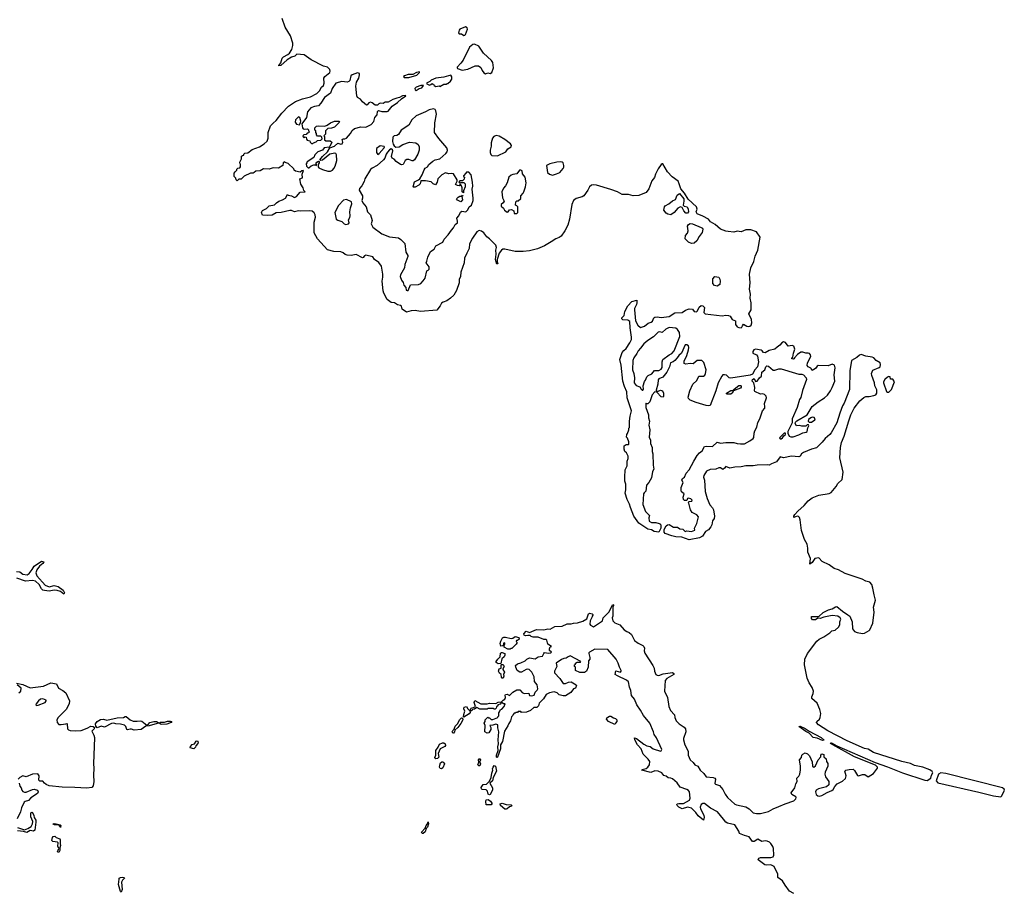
# Model space of a CAD drawing. Extents: x 2386897 to 2565480, y 579156 to 761880.
# Tile 163 of 191: x 2540084 to 2552409, y 679126 to 690057. Entities that reach past the tile are written whole.
import ezdxf

# ---------------------------------------------------------------- set-up
doc = ezdxf.new("R2010")
doc.units = 0

msp = doc.modelspace()

# ---------------------------------------------------------------- linework, layer by layer
at = {"layer": '0CON10XD'}
for points in [[(2547803, 686495), (2547781, 686445), (2547779, 686425), (2547791, 686291), (2547820, 686235), (2547855, 686207), (2547905, 686221), (2547952, 686259), (2547988, 686272), (2548004, 686285), (2548023, 686327), (2548035, 686336), (2548065, 686341), (2548115, 686329), (2548215, 686344), (2548285, 686390), (2548375, 686394), (2548416, 686424), (2548465, 686439), (2548505, 686437), (2548526, 686406), (2548555, 686401), (2548569, 686415), (2548588, 686462), (2548615, 686481), (2548637, 686477), (2548656, 686455), (2548649, 686395), (2548664, 686375), (2548875, 686350), (2548925, 686361), (2548957, 686357), (2548976, 686346), (2549004, 686304), (2549045, 686290), (2549043, 686245), (2549065, 686214), (2549085, 686204), (2549115, 686202), (2549125, 686208), (2549133, 686225), (2549145, 686247), (2549185, 686221), (2549205, 686217), (2549225, 686223), (2549240, 686235), (2549248, 686265), (2549243, 686305), (2549210, 686375), (2549238, 686425), (2549241, 686515), (2549228, 686575), (2549231, 686625), (2549218, 686685), (2549227, 686765), (2549220, 686875), (2549237, 686953), (2549275, 687030), (2549292, 687098), (2549324, 687175), (2549354, 687335), (2549305, 687405), (2549235, 687427), (2549175, 687426), (2549115, 687401), (2549065, 687412), (2549025, 687399), (2548954, 687406), (2548925, 687410), (2548855, 687435), (2548790, 687495), (2548730, 687530), (2548705, 687561), (2548635, 687601), (2548565, 687628), (2548552, 687655), (2548565, 687685), (2548554, 687715), (2548450, 687810), (2548405, 687887), (2548360, 687940), (2548340, 688005), (2548325, 688035), (2548251, 688091), (2548192, 688152), (2548135, 688253), (2548125, 688254), (2548115, 688247), (2548075, 688192), (2548041, 688125), (2548029, 688081), (2547995, 688039), (2547960, 687940), (2547926, 687894), (2547835, 687859), (2547765, 687855), (2547705, 687869), (2547625, 687869), (2547565, 687904), (2547485, 687934), (2547305, 687986), (2547265, 687991), (2547241, 687985), (2547216, 687965), (2547197, 687925), (2547145, 687854), (2547125, 687842), (2547048, 687822), (2547016, 687795), (2546994, 687745), (2546968, 687562), (2546947, 687485), (2546906, 687414), (2546861, 687349), (2546837, 687333), (2546795, 687317), (2546735, 687279), (2546655, 687226), (2546565, 687191), (2546465, 687166), (2546385, 687158), (2546288, 687158), (2546155, 687188), (2546132, 687188), (2546113, 687175), (2546086, 687135), (2546059, 687055), (2546059, 687029), (2546067, 687005), (2546055, 687000), (2546040, 687055), (2546048, 687125), (2546044, 687175), (2546053, 687205), (2546044, 687235), (2545966, 687316), (2545931, 687341), (2545895, 687389), (2545865, 687411), (2545835, 687419), (2545805, 687401), (2545754, 687325), (2545716, 687254), (2545710, 687195), (2545682, 687138), (2545652, 687075), (2545647, 687015), (2545605, 686899), (2545602, 686845), (2545586, 686805), (2545585, 686765), (2545552, 686668), (2545520, 686610), (2545478, 686572), (2545431, 686539), (2545385, 686523), (2545365, 686509), (2545349, 686475), (2545305, 686422), (2545102, 686408), (2545035, 686419), (2544984, 686416), (2544925, 686399), (2544872, 686435), (2544862, 686472), (2544852, 686482), (2544815, 686490), (2544776, 686516), (2544735, 686519), (2544685, 686557), (2544642, 686635), (2544635, 686665), (2544620, 686785), (2544630, 686835), (2544628, 686875), (2544612, 686972), (2544578, 687018), (2544524, 687055), (2544505, 687089), (2544415, 687109), (2544399, 687101), (2544385, 687080), (2544375, 687078), (2544295, 687120), (2544235, 687105), (2544185, 687110), (2544158, 687118), (2544131, 687141), (2544105, 687152), (2544015, 687158), (2543935, 687179), (2543813, 687315), (2543770, 687390), (2543768, 687525), (2543786, 687585), (2543783, 687615), (2543771, 687641), (2543745, 687660), (2543715, 687667), (2543600, 687660), (2543575, 687664), (2543525, 687653), (2543485, 687670), (2543465, 687671), (2543355, 687646), (2543295, 687641), (2543245, 687613), (2543185, 687606), (2543122, 687612), (2543110, 687645), (2543125, 687669), (2543175, 687696), (2543205, 687730), (2543275, 687740), (2543298, 687765), (2543328, 687785), (2543375, 687803), (2543410, 687825), (2543435, 687870), (2543445, 687860), (2543485, 687852), (2543525, 687833), (2543550, 687845), (2543595, 687898), (2543658, 687902), (2543642, 687922), (2543632, 687955), (2543605, 688000), (2543590, 688065), (2543625, 688078), (2543620, 688125), (2543635, 688170), (2543615, 688168), (2543595, 688150), (2543535, 688160), (2543520, 688175), (2543515, 688190), (2543445, 688260), (2543405, 688270), (2543395, 688280), (2543380, 688265), (2543378, 688232), (2543325, 688200), (2543255, 688202), (2543205, 688188), (2543135, 688192), (2543095, 688167), (2543038, 688162), (2543020, 688145), (2543005, 688138), (2542973, 688137), (2542895, 688100), (2542855, 688060), (2542825, 688060), (2542805, 688040), (2542792, 688052), (2542790, 688075), (2542770, 688095), (2542770, 688135), (2542780, 688155), (2542800, 688175), (2542800, 688185), (2542815, 688200), (2542838, 688202), (2542850, 688215), (2542850, 688245), (2542843, 688253), (2542840, 688275), (2542860, 688315), (2542862, 688348), (2542872, 688358), (2542888, 688362), (2542890, 688375), (2542903, 688387), (2542938, 688392), (2542992, 688435), (2543085, 688467), (2543144, 688506), (2543181, 688539), (2543196, 688575), (2543196, 688645), (2543225, 688729), (2543255, 688764), (2543294, 688796), (2543365, 688888), (2543447, 688975), (2543535, 689033), (2543625, 689069), (2543725, 689091), (2543804, 689135), (2543835, 689169), (2543862, 689215), (2543887, 689235), (2543895, 689265), (2543890, 689325), (2543904, 689346), (2543965, 689396), (2543972, 689415), (2543965, 689436), (2543935, 689463), (2543885, 689474), (2543732, 689555), (2543645, 689618), (2543555, 689625), (2543528, 689602), (2543485, 689588), (2543433, 689557), (2543352, 689485), (2543328, 689478), (2543327, 689485), (2543352, 689518), (2543370, 689575), (2543385, 689592), (2543440, 689620), (2543461, 689639), (2543492, 689685), (2543505, 689735), (2543504, 689765), (2543474, 689855), (2543408, 689965), (2543371, 690071)], [(2545645, 689861), (2545655, 689862), (2545666, 689874), (2545689, 689939), (2545687, 689957), (2545666, 689966), (2545595, 689938), (2545585, 689925), (2545576, 689895), (2545585, 689879), (2545615, 689879), (2545645, 689861)], [(2545915, 689382), (2545945, 689391), (2545975, 689386), (2545995, 689396), (2546014, 689455), (2546005, 689520), (2545988, 689545), (2545890, 689640), (2545831, 689725), (2545775, 689751), (2545755, 689749), (2545715, 689715), (2545637, 689553), (2545607, 689513), (2545561, 689465), (2545559, 689455), (2545565, 689447), (2545624, 689426), (2545692, 689438), (2545785, 689478), (2545825, 689480), (2545855, 689460), (2545872, 689422), (2545894, 689394), (2545915, 689382)], [(2543941, 688161), (2543975, 688164), (2543998, 688175), (2544018, 688195), (2544032, 688225), (2544053, 688297), (2544050, 688365), (2544043, 688383), (2544027, 688387), (2543965, 688374), (2543875, 688301), (2543855, 688297), (2543843, 688303), (2543873, 688347), (2543937, 688403), (2543967, 688453), (2544025, 688473), (2544065, 688512), (2544105, 688500), (2544120, 688505), (2544128, 688525), (2544122, 688558), (2544133, 688567), (2544155, 688568), (2544175, 688577), (2544226, 688635), (2544245, 688672), (2544276, 688694), (2544355, 688716), (2544415, 688714), (2544484, 688745), (2544516, 688784), (2544531, 688835), (2544559, 688865), (2544563, 688907), (2544575, 688920), (2544615, 688908), (2544683, 688907), (2544695, 688912), (2544748, 688975), (2544815, 689020), (2544864, 689066), (2544916, 689104), (2544915, 689110), (2544875, 689103), (2544838, 689082), (2544803, 689077), (2544755, 689060), (2544695, 689026), (2544660, 689025), (2544635, 689010), (2544595, 689013), (2544578, 689005), (2544562, 688988), (2544535, 688989), (2544498, 689018), (2544475, 689024), (2544455, 689019), (2544435, 688990), (2544425, 688988), (2544375, 689030), (2544352, 689062), (2544314, 689085), (2544303, 689103), (2544290, 689225), (2544298, 689275), (2544328, 689325), (2544337, 689367), (2544336, 689386), (2544313, 689393), (2544245, 689368), (2544228, 689355), (2544216, 689295), (2544206, 689284), (2544183, 689277), (2544115, 689282), (2544040, 689265), (2543995, 689195), (2543973, 689137), (2543899, 689085), (2543855, 689012), (2543825, 688978), (2543775, 688971), (2543730, 688955), (2543685, 688906), (2543675, 688835), (2543617, 688755), (2543623, 688703), (2543632, 688692), (2543655, 688687), (2543685, 688690), (2543698, 688678), (2543700, 688665), (2543710, 688655), (2543698, 688642), (2543682, 688638), (2543668, 688622), (2543642, 688618), (2543630, 688605), (2543632, 688592), (2543645, 688580), (2543655, 688590), (2543668, 688588), (2543672, 688562), (2543682, 688552), (2543715, 688540), (2543720, 688525), (2543735, 688510), (2543755, 688510), (2543762, 688518), (2543795, 688530), (2543813, 688547), (2543855, 688550), (2543870, 688565), (2543868, 688588), (2543855, 688600), (2543812, 688602), (2543800, 688615), (2543800, 688635), (2543790, 688645), (2543790, 688665), (2543780, 688675), (2543780, 688705), (2543800, 688725), (2543825, 688730), (2543905, 688727), (2543934, 688736), (2543975, 688768), (2544024, 688786), (2544077, 688787), (2544088, 688775), (2544025, 688712), (2543985, 688698), (2543943, 688697), (2543910, 688665), (2543910, 688625), (2543890, 688605), (2543900, 688595), (2543900, 688555), (2543915, 688540), (2543972, 688542), (2543992, 688525), (2543965, 688470), (2543958, 688462), (2543896, 688454), (2543875, 688423), (2543816, 688404), (2543780, 688365), (2543766, 688334), (2543682, 688278), (2543680, 688265), (2543670, 688255), (2543672, 688225), (2543695, 688202), (2543705, 688202), (2543732, 688228), (2543765, 688242), (2543782, 688242), (2543798, 688232), (2543800, 688245), (2543790, 688255), (2543802, 688275), (2543825, 688287), (2543832, 688282), (2543832, 688265), (2543820, 688245), (2543820, 688215), (2543830, 688205), (2543875, 688182), (2543941, 688161)], [(2544955, 689334), (2545055, 689365), (2545089, 689395), (2545090, 689405), (2545049, 689395), (2545005, 689370), (2544945, 689370), (2544902, 689355), (2544887, 689345), (2544898, 689335), (2544955, 689334)], [(2545345, 689222), (2545395, 689250), (2545425, 689250), (2545432, 689258), (2545445, 689260), (2545475, 689290), (2545492, 689315), (2545492, 689342), (2545480, 689365), (2545395, 689338), (2545295, 689326), (2545235, 689302), (2545216, 689284), (2545178, 689265), (2545180, 689255), (2545215, 689240), (2545230, 689245), (2545245, 689260), (2545255, 689250), (2545265, 689250), (2545274, 689234), (2545293, 689223), (2545335, 689228), (2545345, 689222)], [(2545045, 689173), (2545084, 689196), (2545118, 689205), (2545140, 689235), (2545106, 689236), (2545047, 689215), (2545031, 689195), (2545035, 689180), (2545045, 689173)], [(2543585, 688740), (2543600, 688770), (2543602, 688788), (2543592, 688832), (2543575, 688840), (2543537, 688805), (2543534, 688775), (2543549, 688749), (2543585, 688740)], [(2544935, 686667), (2544945, 686670), (2544975, 686738), (2545075, 686742), (2545105, 686758), (2545135, 686788), (2545160, 686825), (2545180, 686915), (2545198, 686922), (2545210, 686935), (2545208, 686965), (2545172, 687015), (2545182, 687035), (2545192, 687085), (2545228, 687155), (2545273, 687187), (2545294, 687226), (2545382, 687275), (2545399, 687311), (2545446, 687364), (2545487, 687425), (2545516, 687455), (2545533, 687495), (2545563, 687515), (2545566, 687535), (2545556, 687575), (2545580, 687605), (2545601, 687649), (2545617, 687663), (2545670, 687655), (2545695, 687680), (2545710, 687715), (2545738, 687735), (2545760, 687795), (2545762, 687825), (2545747, 687935), (2545756, 687976), (2545753, 688025), (2545737, 688117), (2545705, 688150), (2545675, 688150), (2545670, 688135), (2545640, 688105), (2545640, 688095), (2545650, 688085), (2545648, 688062), (2545628, 688042), (2545595, 688040), (2545580, 688025), (2545595, 688010), (2545605, 688020), (2545645, 688020), (2545660, 688005), (2545662, 687965), (2545640, 687915), (2545638, 687892), (2545623, 687903), (2545622, 687955), (2545615, 687980), (2545605, 687990), (2545595, 687990), (2545585, 687980), (2545563, 687983), (2545540, 687995), (2545560, 688035), (2545560, 688055), (2545515, 688128), (2545495, 688132), (2545455, 688127), (2545415, 688140), (2545370, 688115), (2545320, 688065), (2545310, 688025), (2545287, 687993), (2545260, 688005), (2545235, 688030), (2545165, 688040), (2545105, 688040), (2545097, 688003), (2545080, 687985), (2545035, 687962), (2545015, 687960), (2545010, 687965), (2545025, 688030), (2545077, 688053), (2545093, 688067), (2545120, 688115), (2545145, 688180), (2545161, 688199), (2545190, 688215), (2545207, 688245), (2545255, 688288), (2545285, 688302), (2545345, 688316), (2545418, 688382), (2545434, 688405), (2545440, 688425), (2545429, 688455), (2545329, 688569), (2545278, 688645), (2545279, 688765), (2545300, 688875), (2545292, 688915), (2545283, 688933), (2545265, 688941), (2545211, 688929), (2545165, 688903), (2545045, 688856), (2544993, 688805), (2544955, 688739), (2544858, 688675), (2544825, 688621), (2544805, 688610), (2544770, 688605), (2544754, 688586), (2544750, 688535), (2544758, 688498), (2544770, 688480), (2544794, 688464), (2544832, 688468), (2544878, 688495), (2544965, 688525), (2545042, 688515), (2545071, 688495), (2545085, 688465), (2545084, 688425), (2545068, 688375), (2545025, 688303), (2545009, 688291), (2544995, 688290), (2544955, 688309), (2544931, 688309), (2544910, 688295), (2544885, 688246), (2544865, 688240), (2544850, 688245), (2544795, 688284), (2544772, 688312), (2544745, 688326), (2544740, 688345), (2544756, 688415), (2544751, 688431), (2544735, 688441), (2544715, 688429), (2544690, 688400), (2544672, 688375), (2544656, 688325), (2544636, 688305), (2544557, 688233), (2544495, 688201), (2544477, 688183), (2544404, 688066), (2544395, 688032), (2544365, 687978), (2544336, 687945), (2544334, 687925), (2544376, 687855), (2544376, 687824), (2544368, 687795), (2544380, 687765), (2544419, 687715), (2544437, 687655), (2544476, 687615), (2544494, 687545), (2544484, 687504), (2544505, 687462), (2544618, 687378), (2544715, 687341), (2544825, 687326), (2544855, 687309), (2544906, 687256), (2544917, 687147), (2544941, 687105), (2544943, 687095), (2544907, 686995), (2544899, 686951), (2544850, 686865), (2544847, 686845), (2544865, 686800), (2544885, 686770), (2544893, 686735), (2544917, 686705), (2544921, 686675), (2544935, 686667)], [(2546065, 688353), (2546170, 688405), (2546195, 688440), (2546234, 688466), (2546240, 688485), (2546226, 688505), (2546158, 688558), (2546085, 688601), (2546048, 688608), (2546018, 688595), (2546004, 688575), (2545984, 688516), (2545986, 688476), (2545971, 688425), (2545971, 688395), (2545982, 688372), (2545996, 688356), (2546065, 688353)], [(2544565, 688370), (2544585, 688382), (2544648, 688452), (2544650, 688465), (2544645, 688470), (2544595, 688480), (2544550, 688445), (2544550, 688395), (2544565, 688370)], [(2546755, 688114), (2546805, 688127), (2546844, 688145), (2546886, 688194), (2546896, 688214), (2546896, 688235), (2546885, 688265), (2546875, 688274), (2546855, 688280), (2546808, 688275), (2546720, 688255), (2546679, 688235), (2546692, 688145), (2546714, 688124), (2546755, 688114)], [(2546272, 687632), (2546305, 687632), (2546320, 687645), (2546320, 687715), (2546308, 687728), (2546290, 687735), (2546293, 687777), (2546305, 687790), (2546325, 687790), (2546355, 687820), (2546358, 687855), (2546388, 687885), (2546396, 687904), (2546416, 687964), (2546423, 688015), (2546412, 688085), (2546378, 688128), (2546372, 688165), (2546355, 688176), (2546342, 688175), (2546305, 688128), (2546255, 688122), (2546235, 688112), (2546208, 688085), (2546187, 688015), (2546165, 687978), (2546139, 687951), (2546120, 687905), (2546128, 687828), (2546148, 687785), (2546136, 687764), (2546110, 687745), (2546110, 687725), (2546139, 687699), (2546154, 687674), (2546185, 687650), (2546198, 687652), (2546215, 687680), (2546242, 687682), (2546270, 687665), (2546272, 687632)], [(2545605, 687780), (2545565, 687800), (2545550, 687815), (2545573, 687837), (2545595, 687850), (2545620, 687850), (2545625, 687860), (2545630, 687855), (2545620, 687845), (2545626, 687804), (2545605, 687780)], [(2548235, 687615), (2548195, 687622), (2548175, 687637), (2548148, 687675), (2548155, 687714), (2548165, 687728), (2548208, 687752), (2548255, 687792), (2548291, 687809), (2548315, 687862), (2548345, 687881), (2548399, 687815), (2548399, 687785), (2548388, 687738), (2548403, 687723), (2548437, 687715), (2548451, 687685), (2548455, 687654), (2548444, 687636), (2548424, 687635), (2548396, 687665), (2548376, 687706), (2548355, 687716), (2548322, 687698), (2548278, 687645), (2548235, 687615)], [(2544165, 687494), (2544200, 687505), (2544208, 687515), (2544198, 687555), (2544216, 687584), (2544221, 687605), (2544216, 687655), (2544224, 687705), (2544240, 687755), (2544238, 687778), (2544175, 687806), (2544139, 687801), (2544075, 687733), (2544030, 687645), (2544045, 687562), (2544065, 687547), (2544115, 687534), (2544145, 687503), (2544165, 687494)], [(2548495, 687258), (2548455, 687273), (2548415, 687315), (2548416, 687355), (2548442, 687388), (2548452, 687415), (2548444, 687475), (2548455, 687495), (2548475, 687506), (2548505, 687502), (2548615, 687458), (2548629, 687449), (2548636, 687436), (2548625, 687393), (2548588, 687345), (2548560, 687290), (2548525, 687260), (2548495, 687258)], [(2548815, 686722), (2548783, 686733), (2548760, 686755), (2548760, 686815), (2548787, 686843), (2548834, 686834), (2548849, 686809), (2548852, 686785), (2548847, 686745), (2548815, 686722)], [(2550749, 682989), (2550725, 683018), (2550675, 683031), (2550629, 683055), (2550415, 683127), (2550335, 683173), (2550280, 683190), (2550217, 683235), (2550128, 683278), (2550085, 683322), (2550036, 683315), (2550005, 683265), (2549974, 683244), (2549982, 683315), (2549948, 683395), (2549950, 683445), (2549939, 683495), (2549906, 683555), (2549870, 683665), (2549855, 683800), (2549845, 683828), (2549833, 683843), (2549815, 683844), (2549775, 683829), (2549774, 683844), (2549787, 683865), (2549825, 683908), (2549905, 683979), (2549953, 684037), (2550004, 684076), (2550085, 684109), (2550215, 684130), (2550240, 684140), (2550302, 684215), (2550325, 684254), (2550379, 684305), (2550392, 684395), (2550348, 684575), (2550360, 684705), (2550372, 684765), (2550403, 684845), (2550461, 685039), (2550488, 685112), (2550528, 685195), (2550601, 685289), (2550650, 685330), (2550675, 685342), (2550715, 685342), (2550777, 685355), (2550800, 685365), (2550814, 685385), (2550812, 685425), (2550786, 685475), (2550782, 685515), (2550750, 685605), (2550748, 685632), (2550765, 685670), (2550843, 685705), (2550854, 685715), (2550861, 685745), (2550854, 685765), (2550805, 685794), (2550777, 685827), (2550755, 685835), (2550674, 685846), (2550615, 685869), (2550595, 685860), (2550561, 685829), (2550495, 685793), (2550476, 685665), (2550471, 685429), (2550405, 685261), (2550384, 685225), (2550350, 685135), (2550313, 685015), (2550242, 684888), (2550225, 684865), (2550165, 684819), (2550130, 684770), (2550059, 684700), (2549995, 684684), (2549897, 684643), (2549871, 684625), (2549853, 684597), (2549835, 684586), (2549745, 684595), (2549644, 684574), (2549605, 684587), (2549557, 684523), (2549495, 684502), (2549465, 684482), (2549445, 684487), (2549315, 684484), (2549265, 684476), (2549175, 684474), (2549115, 684461), (2549035, 684460), (2548975, 684447), (2548925, 684468), (2548906, 684444), (2548885, 684430), (2548855, 684450), (2548835, 684450), (2548796, 684434), (2548725, 684428), (2548683, 684407), (2548648, 684355), (2548644, 684335), (2548656, 684295), (2548664, 684154), (2548688, 684065), (2548721, 683985), (2548755, 683949), (2548767, 683925), (2548780, 683845), (2548775, 683817), (2548757, 683785), (2548747, 683735), (2548735, 683711), (2548706, 683675), (2548667, 683653), (2548630, 683595), (2548595, 683573), (2548465, 683548), (2548373, 683583), (2548295, 683588), (2548245, 683598), (2548165, 683629), (2548151, 683645), (2548150, 683680), (2548177, 683723), (2548194, 683736), (2548215, 683740), (2548268, 683708), (2548316, 683706), (2548348, 683688), (2548383, 683683), (2548415, 683652), (2548435, 683662), (2548495, 683654), (2548535, 683670), (2548532, 683695), (2548560, 683755), (2548580, 683835), (2548561, 683861), (2548501, 683891), (2548482, 683925), (2548458, 684008), (2548450, 684015), (2548465, 684030), (2548498, 684032), (2548500, 684045), (2548485, 684060), (2548455, 684070), (2548442, 684068), (2548435, 684040), (2548405, 684040), (2548393, 684053), (2548389, 684081), (2548402, 684125), (2548370, 684150), (2548364, 684165), (2548363, 684205), (2548388, 684265), (2548372, 684295), (2548382, 684315), (2548407, 684335), (2548427, 684385), (2548466, 684425), (2548521, 684535), (2548565, 684603), (2548592, 684638), (2548627, 684663), (2548654, 684716), (2548675, 684720), (2548754, 684716), (2548815, 684770), (2548855, 684757), (2548925, 684768), (2548955, 684766), (2549025, 684766), (2549065, 684754), (2549105, 684750), (2549158, 684752), (2549225, 684786), (2549265, 684816), (2549275, 684830), (2549277, 684885), (2549285, 684914), (2549310, 684960), (2549324, 685016), (2549348, 685062), (2549381, 685165), (2549411, 685195), (2549413, 685215), (2549406, 685255), (2549433, 685325), (2549426, 685346), (2549405, 685368), (2549385, 685374), (2549355, 685372), (2549287, 685405), (2549281, 685415), (2549286, 685456), (2549272, 685515), (2549253, 685535), (2549258, 685555), (2549276, 685566), (2549295, 685530), (2549316, 685534), (2549344, 685576), (2549370, 685595), (2549373, 685647), (2549410, 685675), (2549422, 685715), (2549435, 685728), (2549455, 685722), (2549514, 685674), (2549535, 685673), (2549585, 685689), (2549615, 685688), (2549795, 685635), (2549835, 685621), (2549875, 685621), (2549895, 685613), (2549927, 685577), (2549933, 685555), (2549883, 685417), (2549860, 685330), (2549845, 685304), (2549814, 685205), (2549755, 685065), (2549754, 685015), (2549698, 684905), (2549698, 684885), (2549717, 684847), (2549735, 684837), (2549765, 684838), (2549838, 684862), (2549885, 684888), (2549930, 684895), (2549942, 684905), (2549948, 684952), (2549960, 684975), (2549958, 684988), (2549942, 684988), (2549925, 684970), (2549875, 684970), (2549845, 684980), (2549807, 684977), (2549790, 685005), (2549795, 685020), (2549813, 685037), (2549943, 685115), (2550004, 685216), (2550078, 685275), (2550159, 685325), (2550195, 685360), (2550234, 685415), (2550254, 685455), (2550286, 685535), (2550277, 685615), (2550293, 685703), (2550285, 685734), (2550255, 685747), (2550205, 685728), (2550079, 685731), (2550066, 685724), (2550046, 685694), (2550005, 685667), (2549986, 685696), (2549952, 685712), (2549941, 685731), (2549944, 685765), (2549986, 685845), (2549981, 685865), (2549969, 685879), (2549955, 685886), (2549925, 685884), (2549885, 685897), (2549863, 685897), (2549820, 685870), (2549782, 685828), (2549780, 685815), (2549765, 685810), (2549750, 685815), (2549750, 685825), (2549760, 685835), (2549768, 685885), (2549786, 685934), (2549775, 685972), (2549755, 685980), (2549705, 685973), (2549669, 686019), (2549645, 686028), (2549625, 686016), (2549597, 685983), (2549565, 685961), (2549535, 685936), (2549465, 685919), (2549415, 685890), (2549395, 685893), (2549379, 685915), (2549365, 685922), (2549295, 685936), (2549273, 685927), (2549259, 685905), (2549260, 685885), (2549305, 685864), (2549319, 685849), (2549331, 685775), (2549321, 685715), (2549284, 685675), (2549258, 685622), (2549229, 685611), (2548985, 685573), (2548965, 685578), (2548930, 685610), (2548905, 685615), (2548885, 685612), (2548872, 685598), (2548828, 685515), (2548796, 685414), (2548725, 685230), (2548705, 685225), (2548675, 685231), (2548551, 685269), (2548478, 685298), (2548455, 685317), (2548451, 685335), (2548474, 685415), (2548509, 685495), (2548559, 685541), (2548585, 685595), (2548643, 685597), (2548661, 685609), (2548670, 685630), (2548677, 685675), (2548646, 685766), (2548622, 685792), (2548565, 685794), (2548515, 685751), (2548475, 685756), (2548423, 685747), (2548403, 685755), (2548400, 685785), (2548436, 685854), (2548456, 685925), (2548460, 685955), (2548455, 685977), (2548435, 685990), (2548413, 685987), (2548366, 685885), (2548333, 685857), (2548314, 685825), (2548285, 685793), (2548265, 685778), (2548230, 685765), (2548217, 685715), (2548186, 685646), (2548135, 685585), (2548085, 685564), (2548075, 685553), (2548073, 685495), (2548053, 685423), (2548052, 685412), (2548058, 685408), (2548075, 685408), (2548105, 685420), (2548132, 685412), (2548141, 685385), (2548142, 685345), (2548138, 685335), (2548115, 685338), (2548058, 685398), (2548035, 685400), (2548000, 685365), (2547972, 685275), (2547945, 685252), (2547935, 685250), (2547925, 685260), (2547920, 685255), (2547920, 685205), (2547956, 685115), (2547956, 685075), (2547966, 685035), (2547959, 684985), (2547970, 684925), (2547962, 684835), (2547981, 684795), (2547978, 684755), (2547999, 684705), (2548000, 684655), (2548008, 684625), (2548012, 684485), (2548023, 684435), (2548006, 684404), (2547991, 684325), (2547958, 684265), (2547930, 684235), (2547923, 684157), (2547901, 684139), (2547893, 684125), (2547885, 683990), (2547918, 683905), (2547968, 683855), (2547958, 683825), (2547965, 683782), (2547994, 683764), (2548045, 683768), (2548090, 683755), (2548104, 683744), (2548111, 683725), (2548111, 683695), (2548085, 683646), (2548025, 683655), (2547993, 683673), (2547945, 683681), (2547835, 683759), (2547772, 683845), (2547728, 683955), (2547717, 683997), (2547689, 684055), (2547664, 684135), (2547671, 684175), (2547671, 684245), (2547659, 684285), (2547657, 684333), (2547661, 684425), (2547687, 684475), (2547690, 684535), (2547702, 684568), (2547702, 684595), (2547678, 684638), (2547660, 684655), (2547650, 684685), (2547650, 684725), (2547675, 684740), (2547705, 684740), (2547710, 684745), (2547707, 684777), (2547692, 684822), (2547680, 684835), (2547683, 684867), (2547692, 684878), (2547710, 684925), (2547710, 684945), (2547718, 684955), (2547716, 685035), (2547724, 685095), (2547741, 685165), (2547689, 685325), (2547683, 685403), (2547656, 685466), (2547634, 685535), (2547614, 685735), (2547596, 685805), (2547626, 685895), (2547645, 685920), (2547677, 685943), (2547723, 686015), (2547741, 686055), (2547744, 686084), (2547725, 686200), (2547722, 686282), (2547695, 686299), (2547635, 686302), (2547623, 686315), (2547622, 686325), (2547652, 686358), (2547657, 686405), (2547698, 686475), (2547745, 686533), (2547808, 686548), (2547810, 686515), (2547803, 686495)], [(2547885, 685422), (2547892, 685435), (2547888, 685475), (2547905, 685530), (2547918, 685545), (2547935, 685590), (2547950, 685605), (2547995, 685628), (2548031, 685669), (2548085, 685668), (2548115, 685686), (2548124, 685705), (2548124, 685775), (2548135, 685805), (2548215, 685865), (2548248, 685882), (2548278, 685915), (2548346, 686095), (2548344, 686145), (2548320, 686180), (2548298, 686198), (2548215, 686207), (2548173, 686187), (2548125, 686144), (2548095, 686151), (2548075, 686146), (2548019, 686091), (2547946, 686045), (2547895, 686001), (2547855, 685946), (2547824, 685915), (2547811, 685879), (2547770, 685825), (2547760, 685795), (2547753, 685675), (2547771, 685631), (2547779, 685575), (2547777, 685515), (2547801, 685481), (2547845, 685462), (2547864, 685434), (2547875, 685422), (2547885, 685422)], [(2550965, 685398), (2550995, 685430), (2551036, 685525), (2551015, 685560), (2550985, 685560), (2550978, 685588), (2550962, 685592), (2550945, 685586), (2550915, 685557), (2550897, 685525), (2550897, 685515), (2550932, 685405), (2550945, 685398), (2550965, 685398)], [(2548940, 685370), (2548930, 685375), (2548931, 685385), (2548985, 685418), (2549012, 685418), (2549027, 685435), (2549085, 685479), (2549105, 685481), (2549114, 685475), (2549115, 685458), (2549105, 685446), (2549017, 685413), (2549001, 685385), (2548985, 685373), (2548940, 685370)], [(2549965, 685020), (2549995, 685022), (2550035, 685050), (2550040, 685065), (2550028, 685078), (2550005, 685082), (2549985, 685077), (2549958, 685055), (2549952, 685035), (2549965, 685020)], [(2549602, 684812), (2549615, 684812), (2549633, 684825), (2549648, 684852), (2549668, 684865), (2549670, 684885), (2549655, 684882), (2549596, 684825), (2549602, 684812)], [(2540045, 683151), (2540085, 683148), (2540125, 683119), (2540178, 683112), (2540202, 683128), (2540242, 683178), (2540265, 683219), (2540355, 683284), (2540386, 683274), (2540374, 683255), (2540331, 683219), (2540298, 683172), (2540288, 683135), (2540300, 683100), (2540402, 682982), (2540455, 682960), (2540515, 682976), (2540566, 682966), (2540629, 682919), (2540646, 682885), (2540635, 682871), (2540595, 682904), (2540554, 682914), (2540515, 682919), (2540455, 682906), (2540395, 682914), (2540375, 682921), (2540358, 682935), (2540329, 682989), (2540281, 683031), (2540245, 683039), (2540155, 683032), (2540048, 683068)], [(2547855, 681416), (2547811, 681485), (2547780, 681555), (2547743, 681603), (2547734, 681665), (2547718, 681705), (2547705, 681771), (2547678, 681795), (2547565, 681847), (2547538, 681865), (2547545, 681908), (2547605, 681894), (2547614, 681905), (2547611, 681915), (2547590, 681955), (2547576, 682005), (2547552, 682055), (2547448, 682178), (2547285, 682180), (2547218, 682145), (2547208, 682135), (2547208, 682125), (2547222, 682075), (2547222, 682055), (2547202, 682035), (2547200, 681955), (2547180, 681905), (2547155, 681890), (2547095, 681890), (2547040, 681915), (2547040, 681955), (2547030, 681965), (2547030, 681985), (2547040, 681995), (2547040, 682005), (2547063, 682017), (2547105, 682020), (2547110, 682025), (2546976, 682096), (2546948, 682085), (2546925, 682068), (2546896, 682066), (2546865, 682051), (2546801, 682005), (2546807, 681965), (2546778, 681905), (2546778, 681885), (2546846, 681816), (2546885, 681750), (2546915, 681750), (2546955, 681768), (2546985, 681772), (2547050, 681735), (2547052, 681725), (2547042, 681695), (2547017, 681683), (2546983, 681637), (2546915, 681596), (2546886, 681596), (2546838, 681608), (2546810, 681635), (2546775, 681646), (2546715, 681633), (2546675, 681612), (2546640, 681560), (2546588, 681505), (2546576, 681474), (2546557, 681453), (2546518, 681452), (2546480, 681415), (2546427, 681393), (2546365, 681390), (2546355, 681400), (2546325, 681400), (2546315, 681390), (2546295, 681390), (2546288, 681382), (2546275, 681380), (2546260, 681365), (2546258, 681352), (2546240, 681335), (2546227, 681283), (2546205, 681250), (2546195, 681220), (2546152, 681155), (2546126, 681024), (2546103, 680985), (2546102, 680935), (2546065, 680831), (2546055, 680827), (2546051, 680831), (2546052, 680855), (2546074, 680915), (2546069, 680961), (2546079, 680995), (2546072, 681045), (2546080, 681145), (2546070, 681195), (2546070, 681235), (2546045, 681242), (2546005, 681228), (2545970, 681225), (2545982, 681202), (2545982, 681175), (2545956, 681134), (2545935, 681130), (2545908, 681148), (2545910, 681225), (2545900, 681255), (2545910, 681275), (2545912, 681298), (2545945, 681330), (2545952, 681322), (2545965, 681320), (2545985, 681300), (2546005, 681300), (2546070, 681325), (2546070, 681335), (2546080, 681345), (2546080, 681385), (2546090, 681395), (2546102, 681428), (2546118, 681432), (2546148, 681462), (2546160, 681495), (2546138, 681498), (2546125, 681510), (2546112, 681508), (2546097, 681493), (2546070, 681485), (2546068, 681472), (2546052, 681458), (2546048, 681442), (2546035, 681430), (2546025, 681430), (2546015, 681440), (2545945, 681440), (2545935, 681430), (2545845, 681429), (2545805, 681450), (2545775, 681432), (2545752, 681428), (2545745, 681410), (2545720, 681410), (2545722, 681388), (2545709, 681371), (2545645, 681330), (2545640, 681335), (2545643, 681365), (2545658, 681405), (2545642, 681435), (2545646, 681454), (2545675, 681463), (2545693, 681433), (2545720, 681410), (2545740, 681445), (2545765, 681450), (2545790, 681465), (2545772, 681515), (2545782, 681538), (2545855, 681498), (2545935, 681499), (2545966, 681504), (2546045, 681500), (2546075, 681516), (2546115, 681520), (2546136, 681544), (2546158, 681555), (2546166, 681575), (2546162, 681605), (2546167, 681613), (2546185, 681616), (2546215, 681600), (2546257, 681643), (2546305, 681672), (2546345, 681672), (2546375, 681640), (2546398, 681628), (2546455, 681630), (2546465, 681600), (2546496, 681596), (2546525, 681606), (2546538, 681642), (2546563, 681667), (2546568, 681685), (2546561, 681735), (2546528, 681775), (2546522, 681835), (2546493, 681893), (2546460, 681925), (2546445, 681930), (2546423, 681927), (2546367, 681893), (2546343, 681893), (2546312, 681915), (2546294, 681954), (2546292, 681975), (2546315, 681997), (2546355, 682008), (2546410, 682035), (2546430, 682055), (2546465, 682072), (2546535, 682062), (2546575, 682087), (2546630, 682095), (2546643, 682127), (2546655, 682140), (2546705, 682130), (2546730, 682135), (2546740, 682145), (2546716, 682166), (2546714, 682186), (2546725, 682210), (2546740, 682215), (2546694, 682244), (2546682, 682292), (2546672, 682302), (2546645, 682303), (2546575, 682332), (2546512, 682332), (2546485, 682340), (2546472, 682352), (2546445, 682354), (2546416, 682346), (2546399, 682355), (2546396, 682374), (2546422, 682408), (2546465, 682389), (2546555, 682428), (2546645, 682422), (2546695, 682436), (2546725, 682432), (2546784, 682466), (2546873, 682467), (2546935, 682496), (2546985, 682497), (2547015, 682508), (2547065, 682511), (2547135, 682530), (2547185, 682560), (2547204, 682625), (2547215, 682633), (2547250, 682625), (2547260, 682615), (2547260, 682605), (2547250, 682595), (2547250, 682585), (2547223, 682537), (2547222, 682495), (2547231, 682481), (2547265, 682462), (2547378, 682535), (2547388, 682575), (2547458, 682642), (2547508, 682738), (2547516, 682736), (2547517, 682725), (2547508, 682705), (2547510, 682595), (2547502, 682575), (2547508, 682535), (2547532, 682512), (2547595, 682487), (2547652, 682422), (2547685, 682400), (2547715, 682389), (2547743, 682365), (2547752, 682348), (2547781, 682291), (2547825, 682258), (2547885, 682226), (2547895, 682213), (2547903, 682195), (2547902, 682162), (2547911, 682131), (2548010, 681975), (2548024, 681945), (2548028, 681905), (2548046, 681866), (2548065, 681854), (2548085, 681852), (2548138, 681872), (2548255, 681887), (2548271, 681875), (2548270, 681865), (2548185, 681813), (2548162, 681788), (2548157, 681655), (2548191, 681575), (2548210, 681465), (2548231, 681415), (2548279, 681359), (2548285, 681325), (2548301, 681285), (2548338, 681245), (2548402, 681205), (2548416, 681185), (2548421, 681145), (2548395, 681065), (2548395, 681045), (2548409, 680985), (2548451, 680905), (2548451, 680855), (2548478, 680795), (2548515, 680762), (2548535, 680735), (2548572, 680715), (2548600, 680665), (2548646, 680626), (2548675, 680584), (2548765, 680575), (2548787, 680567), (2548792, 680555), (2548785, 680502), (2548795, 680492), (2548845, 680475), (2548887, 680425), (2548914, 680365), (2548945, 680324), (2549035, 680242), (2549055, 680233), (2549175, 680208), (2549216, 680185), (2549263, 680133), (2549306, 680124), (2549355, 680124), (2549455, 680148), (2549517, 680183), (2549585, 680211), (2549665, 680247), (2549773, 680285), (2549801, 680309), (2549804, 680324), (2549799, 680335), (2549751, 680361), (2549741, 680385), (2549786, 680445), (2549799, 680495), (2549814, 680525), (2549810, 680565), (2549837, 680593), (2549848, 680615), (2549858, 680672), (2549858, 680715), (2549844, 680795), (2549868, 680825), (2549874, 680856), (2549885, 680869), (2549915, 680883), (2549945, 680870), (2549970, 680845), (2550002, 680772), (2550008, 680718), (2550023, 680703), (2550045, 680720), (2550080, 680795), (2550110, 680835), (2550110, 680855), (2550125, 680870), (2550150, 680865), (2550150, 680835), (2550178, 680808), (2550182, 680775), (2550199, 680749), (2550200, 680715), (2550166, 680644), (2550161, 680619), (2550172, 680582), (2550214, 680525), (2550212, 680485), (2550182, 680458), (2550082, 680435), (2550054, 680416), (2550046, 680395), (2550053, 680363), (2550074, 680344), (2550095, 680340), (2550125, 680348), (2550192, 680388), (2550248, 680412), (2550266, 680424), (2550286, 680464), (2550318, 680495), (2550385, 680529), (2550419, 680561), (2550428, 680598), (2550411, 680655), (2550425, 680669), (2550467, 680677), (2550515, 680678), (2550533, 680663), (2550569, 680599), (2550585, 680594), (2550635, 680611), (2550664, 680614), (2550705, 680583), (2550773, 680625), (2550820, 680690), (2550820, 680705), (2550795, 680729), (2550532, 680832), (2550263, 680983), (2550229, 681005), (2550245, 681008), (2550311, 680971), (2550791, 680761), (2550945, 680709), (2551135, 680634), (2551415, 680540), (2551445, 680539), (2551490, 680565), (2551497, 680605), (2551515, 680635), (2551505, 680652), (2551475, 680673), (2551387, 680705), (2551285, 680727), (2551235, 680751), (2551124, 680774), (2550770, 680890), (2550705, 680928), (2550659, 680939), (2550442, 681032), (2550198, 681158), (2550083, 681233), (2550057, 681263), (2550061, 681275), (2550094, 681305), (2550102, 681325), (2550113, 681375), (2550099, 681425), (2550066, 681505), (2550001, 681565), (2550001, 681585), (2550018, 681625), (2550020, 681655), (2550005, 681702), (2549968, 681758), (2549940, 681820), (2549906, 681985), (2549913, 682055), (2549946, 682125), (2550060, 682280), (2550093, 682307), (2550148, 682335), (2550225, 682386), (2550251, 682409), (2550292, 682418), (2550333, 682457), (2550348, 682485), (2550351, 682525), (2550362, 682555), (2550354, 682575), (2550325, 682594), (2550255, 682602), (2550149, 682581), (2550103, 682563), (2550075, 682568), (2550045, 682549), (2550006, 682546), (2549994, 682564), (2549995, 682590), (2550085, 682590), (2550142, 682638), (2550207, 682673), (2550255, 682685), (2550295, 682712), (2550313, 682713), (2550382, 682655), (2550452, 682612), (2550473, 682593), (2550505, 682525), (2550510, 682435), (2550534, 682404), (2550565, 682389), (2550635, 682378), (2550657, 682383), (2550716, 682414), (2550727, 682425), (2550764, 682505), (2550779, 682645), (2550773, 682705), (2550798, 682795), (2550779, 682859), (2550765, 682944), (2550749, 682989)], [(2546225, 682180), (2546195, 682180), (2546150, 682205), (2546148, 682225), (2546158, 682245), (2546155, 682260), (2546142, 682258), (2546140, 682235), (2546128, 682222), (2546105, 682220), (2546097, 682253), (2546105, 682280), (2546129, 682321), (2546145, 682332), (2546165, 682333), (2546235, 682316), (2546255, 682320), (2546285, 682338), (2546330, 682325), (2546338, 682305), (2546315, 682290), (2546302, 682288), (2546300, 682275), (2546310, 682265), (2546298, 682245), (2546245, 682190), (2546235, 682190), (2546225, 682180)], [(2546075, 681998), (2546050, 682015), (2546050, 682025), (2546067, 682055), (2546098, 682085), (2546101, 682129), (2546115, 682140), (2546125, 682140), (2546156, 682126), (2546158, 682105), (2546148, 682085), (2546118, 682062), (2546105, 682000), (2546075, 681998)], [(2546135, 681820), (2546125, 681820), (2546115, 681830), (2546112, 681862), (2546091, 681881), (2546078, 681905), (2546084, 681936), (2546110, 681945), (2546110, 681985), (2546115, 681990), (2546135, 681990), (2546148, 681965), (2546130, 681935), (2546130, 681925), (2546152, 681895), (2546142, 681865), (2546146, 681844), (2546135, 681820)], [(2540045, 681756), (2540125, 681738), (2540215, 681699), (2540382, 681718), (2540475, 681761), (2540546, 681746), (2540568, 681695), (2540625, 681665), (2540662, 681635), (2540708, 681535), (2540705, 681495), (2540665, 681425), (2540564, 681326), (2540551, 681295), (2540555, 681265), (2540575, 681240), (2540605, 681237), (2540663, 681247), (2540675, 681252), (2540680, 681245), (2540683, 681183), (2540695, 681171), (2540716, 681164), (2540785, 681160), (2540855, 681164), (2540929, 681191), (2540975, 681219), (2541003, 681213), (2541019, 681199), (2541016, 681185), (2540987, 681155), (2541014, 681105), (2541019, 681075), (2541007, 680745), (2541014, 680694), (2541006, 680605), (2541013, 680525), (2541005, 680472), (2540985, 680450), (2540925, 680440), (2540775, 680452), (2540615, 680455), (2540455, 680473), (2540415, 680487), (2540393, 680503), (2540375, 680530), (2540335, 680530), (2540325, 680540), (2540328, 680595), (2540312, 680622), (2540243, 680617), (2540166, 680584), (2540125, 680594), (2540086, 680575), (2540066, 680555)], [(2540075, 681634), (2540099, 681655), (2540102, 681695), (2540051, 681735)], [(2540295, 681478), (2540315, 681482), (2540401, 681515), (2540416, 681535), (2540414, 681544), (2540375, 681560), (2540345, 681554), (2540321, 681535), (2540290, 681495), (2540288, 681485), (2540295, 681478)], [(2541515, 681168), (2541485, 681179), (2541465, 681179), (2541435, 681170), (2541426, 681176), (2541413, 681213), (2541395, 681231), (2541345, 681244), (2541286, 681246), (2541264, 681254), (2541235, 681251), (2541145, 681206), (2541104, 681216), (2541055, 681196), (2541036, 681216), (2541031, 681245), (2541055, 681277), (2541095, 681303), (2541135, 681305), (2541175, 681294), (2541305, 681323), (2541385, 681326), (2541405, 681340), (2541415, 681340), (2541468, 681298), (2541505, 681282), (2541555, 681279), (2541595, 681285), (2541615, 681280), (2541675, 681232), (2541691, 681239), (2541715, 681264), (2541765, 681278), (2541798, 681275), (2541818, 681265), (2541820, 681255), (2541805, 681249), (2541705, 681221), (2541665, 681217), (2541605, 681174), (2541515, 681168)], [(2545515, 681132), (2545505, 681132), (2545497, 681145), (2545505, 681162), (2545522, 681178), (2545534, 681216), (2545564, 681246), (2545595, 681303), (2545615, 681322), (2545628, 681318), (2545629, 681295), (2545605, 681252), (2545569, 681201), (2545532, 681168), (2545527, 681145), (2545515, 681132)], [(2547535, 681240), (2547454, 681274), (2547430, 681305), (2547435, 681320), (2547465, 681342), (2547485, 681342), (2547515, 681322), (2547540, 681315), (2547557, 681297), (2547560, 681275), (2547540, 681255), (2547535, 681240)], [(2549775, 679124), (2549721, 679151), (2549667, 679227), (2549631, 679281), (2549575, 679325), (2549572, 679365), (2549530, 679460), (2549485, 679484), (2549435, 679479), (2549413, 679483), (2549327, 679545), (2549338, 679565), (2549355, 679575), (2549485, 679573), (2549517, 679583), (2549523, 679605), (2549520, 679685), (2549512, 679712), (2549488, 679748), (2549469, 679765), (2549439, 679779), (2549415, 679783), (2549375, 679773), (2549325, 679802), (2549276, 679774), (2549255, 679775), (2549215, 679834), (2549155, 679849), (2549093, 679873), (2549086, 679905), (2549035, 679981), (2548943, 680003), (2548922, 680018), (2548895, 680055), (2548817, 680145), (2548733, 680193), (2548655, 680249), (2548635, 680249), (2548615, 680237), (2548600, 680205), (2548605, 680183), (2548646, 680105), (2548652, 680075), (2548645, 680040), (2548575, 680095), (2548547, 680137), (2548495, 680192), (2548444, 680206), (2548375, 680184), (2548336, 680205), (2548314, 680225), (2548309, 680235), (2548314, 680246), (2548335, 680251), (2548392, 680248), (2548470, 680290), (2548478, 680318), (2548467, 680395), (2548455, 680412), (2548435, 680425), (2548353, 680453), (2548315, 680508), (2548257, 680557), (2548235, 680568), (2548200, 680570), (2548175, 680591), (2548145, 680599), (2548123, 680635), (2548075, 680656), (2548035, 680658), (2547985, 680638), (2547871, 680665), (2547874, 680676), (2547924, 680686), (2547947, 680703), (2547967, 680735), (2547970, 680775), (2547952, 680805), (2547888, 680868), (2547863, 680933), (2547819, 680985), (2547782, 681045), (2547780, 681070), (2547805, 681062), (2547895, 680992), (2547935, 680972), (2547975, 680962), (2548012, 680932), (2548105, 680903), (2548115, 680908), (2548123, 680925), (2548055, 681073), (2548026, 681115), (2548019, 681145), (2547970, 681255), (2547891, 681351), (2547855, 681416)], [(2541855, 681238), (2541830, 681255), (2541845, 681267), (2541895, 681266), (2541935, 681281), (2541972, 681282), (2541988, 681275), (2541982, 681265), (2541925, 681243), (2541855, 681238)], [(2550135, 681040), (2550065, 681066), (2550015, 681076), (2549968, 681128), (2549925, 681150), (2549838, 681215), (2549855, 681216), (2549915, 681187), (2549964, 681154), (2550115, 681076), (2550155, 681043), (2550135, 681040)], [(2542265, 680934), (2542220, 680945), (2542222, 680965), (2542245, 680990), (2542273, 680997), (2542291, 681029), (2542305, 681032), (2542316, 681016), (2542315, 681000), (2542287, 680973), (2542283, 680955), (2542265, 680934)], [(2545295, 680810), (2545282, 680825), (2545292, 680855), (2545291, 680915), (2545323, 680955), (2545339, 680991), (2545375, 681010), (2545395, 681008), (2545408, 680995), (2545412, 680975), (2545406, 680964), (2545347, 680935), (2545322, 680875), (2545332, 680828), (2545315, 680812), (2545295, 680810)], [(2545365, 680683), (2545347, 680687), (2545340, 680705), (2545341, 680729), (2545352, 680758), (2545368, 680772), (2545382, 680772), (2545395, 680760), (2545400, 680745), (2545380, 680695), (2545365, 680683)], [(2545845, 680720), (2545832, 680722), (2545820, 680735), (2545830, 680765), (2545828, 680795), (2545835, 680808), (2545845, 680810), (2545852, 680795), (2545840, 680765), (2545850, 680745), (2545845, 680720)], [(2545965, 680359), (2545947, 680365), (2545939, 680405), (2545925, 680422), (2545875, 680427), (2545863, 680435), (2545859, 680451), (2545884, 680486), (2545927, 680493), (2545965, 680530), (2545986, 680574), (2545992, 680628), (2546007, 680665), (2546003, 680685), (2546009, 680705), (2546025, 680724), (2546038, 680715), (2546051, 680655), (2546010, 680575), (2546002, 680535), (2545970, 680505), (2546004, 680445), (2546001, 680415), (2545975, 680364), (2545965, 680359)], [(2552365, 680333), (2552378, 680345), (2552409, 680415), (2552405, 680431), (2552385, 680445), (2551675, 680625), (2551615, 680633), (2551585, 680615), (2551555, 680535), (2551575, 680509), (2552091, 680391), (2552275, 680346), (2552365, 680333)], [(2540079, 680505), (2540086, 680466), (2540103, 680445), (2540111, 680415), (2540125, 680401), (2540145, 680392), (2540165, 680392), (2540245, 680426), (2540265, 680429), (2540305, 680417), (2540314, 680395), (2540305, 680375), (2540225, 680319), (2540195, 680287), (2540152, 680275), (2540141, 680265), (2540107, 680195), (2540093, 680145), (2540054, 680056)], [(2545985, 680233), (2545924, 680234), (2545917, 680275), (2545925, 680295), (2545949, 680299), (2545979, 680279), (2545996, 680255), (2545996, 680244), (2545985, 680233)], [(2546175, 680178), (2546155, 680180), (2546104, 680224), (2546100, 680245), (2546125, 680256), (2546175, 680238), (2546238, 680235), (2546246, 680225), (2546240, 680215), (2546215, 680209), (2546185, 680182), (2546175, 680178)], [(2540055, 679950), (2540145, 679922), (2540184, 679936), (2540226, 679964), (2540243, 679997), (2540247, 680025), (2540224, 680085), (2540222, 680135), (2540235, 680142), (2540245, 680138), (2540261, 680099), (2540266, 680075), (2540285, 680040), (2540288, 680015), (2540273, 679915), (2540255, 679904), (2540215, 679910), (2540175, 679888), (2540131, 679901), (2540055, 679906)], [(2540595, 679950), (2540588, 679968), (2540572, 679982), (2540520, 679985), (2540500, 679995), (2540525, 680001), (2540590, 679985), (2540600, 679975), (2540595, 679950)], [(2545135, 679873), (2545120, 679875), (2545115, 679890), (2545158, 679942), (2545172, 679975), (2545190, 679995), (2545195, 680020), (2545200, 679995), (2545190, 679955), (2545172, 679938), (2545158, 679895), (2545135, 679873)], [(2540575, 679637), (2540558, 679645), (2540572, 679685), (2540563, 679715), (2540567, 679757), (2540556, 679766), (2540498, 679775), (2540486, 679786), (2540493, 679825), (2540505, 679837), (2540525, 679840), (2540540, 679825), (2540585, 679807), (2540591, 679795), (2540590, 679745), (2540596, 679725), (2540586, 679694), (2540585, 679660), (2540575, 679637)], [(2541355, 679140), (2541345, 679150), (2541322, 679235), (2541328, 679305), (2541330, 679315), (2541345, 679322), (2541375, 679328), (2541390, 679325), (2541398, 679315), (2541371, 679289), (2541359, 679265), (2541368, 679175), (2541355, 679140)]]:
    msp.add_lwpolyline(points, dxfattribs=at)

doc.saveas('drawing.dxf')
